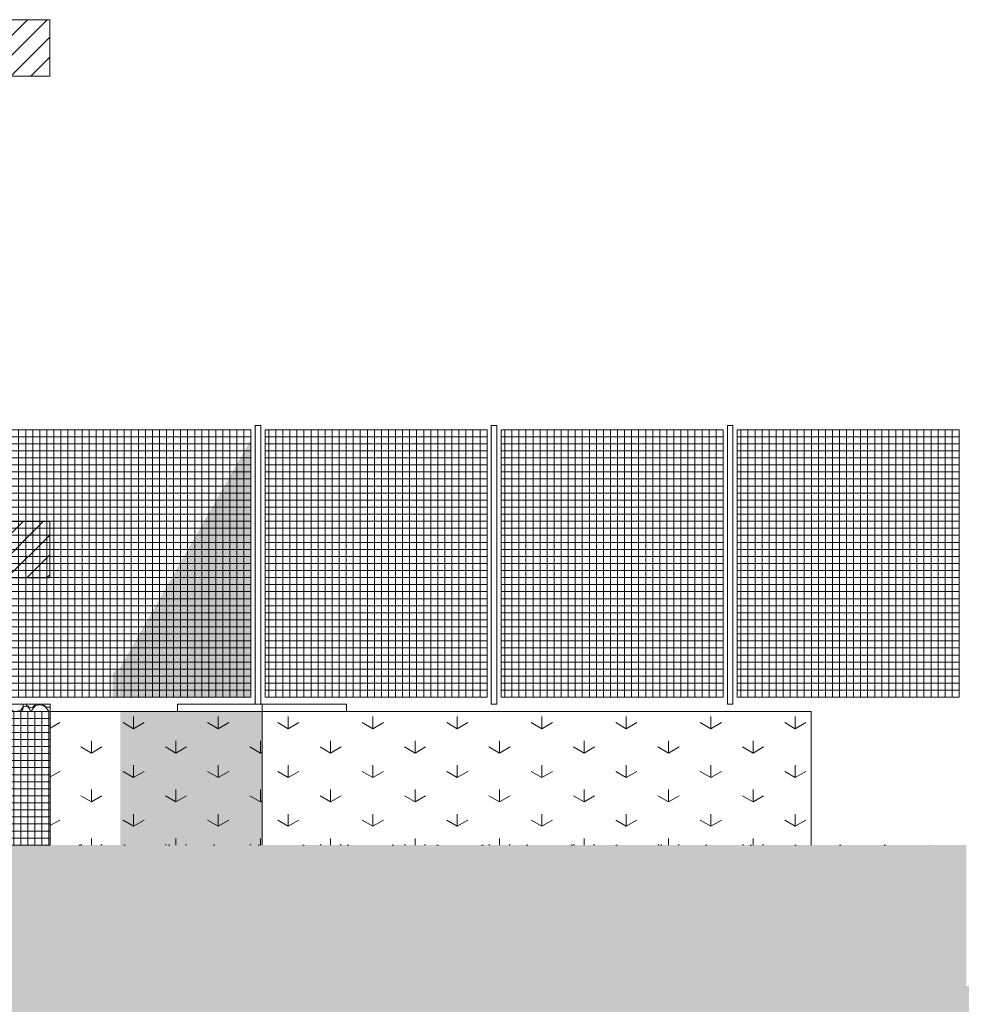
# Model space of a CAD drawing. Header units: millimetres. Extents: x -36476 to 2373, y -53000 to 10500.
# Tile 33 of 35: x -10608 to -3921, y -2131 to 4862. Entities that reach past the tile are written whole.
import ezdxf

# ---------------------------------------------------------------- set-up
doc = ezdxf.new("R2010")
doc.units = ezdxf.units.MM
doc.header["$MEASUREMENT"] = 0
doc.linetypes.add('Points', pattern=[317.499995, 0, -317.499995])
for name, color, linetype in [('Nouveau_0', 7, 'Continuous'), ('Nouveau__Constr - Serrurerie', 7, 'Continuous'), ('Nouveau_Equip - Escaliers et ascenseurs', 7, 'Continuous'), ('Nouveau_Terrain - original', 7, 'Continuous'), ('Terrain - original', 7, 'Continuous')]:
    doc.layers.add(name, color=color, linetype=linetype)
pattern_1 = [(45, (0, 0), (-70.71068, 70.71068), [])]

# ---------------------------------------------------------------- blocks, each defined once
blk = doc.blocks.new('Élément de coupe_3')
at = {"layer": 'Terrain - original', "linetype": 'Continuous', "lineweight": 13}
h = blk.add_hatch(dxfattribs=at)
h.set_pattern_fill('__TERRE_VÉGÉTALISÉE', style=0, pattern_type=2)
h.set_pattern_definition([(45, (0, 0), (-63.63961, 63.63961), []), (45, (-21.21, 21.21), (-127.2792, 127.2792), []), (45, (-42.43, 42.43), (-127.2792, 127.2792), []), (135, (-63.64, 63.64), (21.213203, 21.213203), [90, -90])])
h.paths.add_polyline_path([(-36475.6, 322.4), (-36475.6, -53000), (2372.7, -53000), (2372.7, -1000), (1114, -1000), (1114, -2000), (-3886, -2000), (-3886, -1000), (-30189.1, -1000), (-30189.1, 49.2), (-31403, 102), (-33105.9, 176.1), (-34834.4, 251.2), (-36464.5, 322)])
blk = doc.blocks.new('Élément de coupe_49')
at = {"layer": 'Nouveau_Terrain - original', "color": 7, "linetype": 'Continuous', "lineweight": 13}
for p, q in [((-8886, -50), (-4986, -50)), ((-8886, -50), (-8886, -1000)), ((-4986, -50), (-4986, -1000)), ((-8700, -173.2), (-8775, -129.9)), ((-8700, -173.2), (-8700, -86.6)), ((-8700, -173.2), (-8625, -129.9)), ((-8100, -173.2), (-8175, -129.9)), ((-8100, -173.2), (-8100, -86.6)), ((-8100, -173.2), (-8025, -129.9)), ((-7500, -173.2), (-7575, -129.9)), ((-7500, -173.2), (-7500, -86.6)), ((-7500, -173.2), (-7425, -129.9)), ((-6900, -173.2), (-6975, -129.9)), ((-6900, -173.2), (-6900, -86.6)), ((-6900, -173.2), (-6825, -129.9)), ((-6300, -173.2), (-6375, -129.9)), ((-6300, -173.2), (-6300, -86.6)), ((-6300, -173.2), (-6225, -129.9)), ((-5700, -173.2), (-5775, -129.9)), ((-5700, -173.2), (-5700, -86.6)), ((-5700, -173.2), (-5625, -129.9)), ((-5100, -173.2), (-5175, -129.9)), ((-5100, -173.2), (-5100, -86.6)), ((-5100, -173.2), (-5025, -129.9)), ((-8400, -346.4), (-8400, -259.8)), ((-7800, -346.4), (-7800, -259.8)), ((-7200, -346.4), (-7200, -259.8)), ((-6600, -346.4), (-6600, -259.8)), ((-6000, -346.4), (-6000, -259.8)), ((-5400, -346.4), (-5400, -259.8)), ((-8400, -346.4), (-8475, -303.1)), ((-8400, -346.4), (-8325, -303.1)), ((-7800, -346.4), (-7875, -303.1)), ((-7800, -346.4), (-7725, -303.1)), ((-7200, -346.4), (-7275, -303.1)), ((-7200, -346.4), (-7125, -303.1)), ((-6600, -346.4), (-6675, -303.1)), ((-6600, -346.4), (-6525, -303.1)), ((-6000, -346.4), (-6075, -303.1)), ((-6000, -346.4), (-5925, -303.1)), ((-5400, -346.4), (-5475, -303.1)), ((-5400, -346.4), (-5325, -303.1)), ((-8700, -519.6), (-8775, -476.3)), ((-8700, -519.6), (-8700, -433)), ((-8700, -519.6), (-8625, -476.3)), ((-8100, -519.6), (-8175, -476.3)), ((-8100, -519.6), (-8100, -433)), ((-8100, -519.6), (-8025, -476.3)), ((-7500, -519.6), (-7575, -476.3)), ((-7500, -519.6), (-7500, -433)), ((-7500, -519.6), (-7425, -476.3)), ((-6900, -519.6), (-6975, -476.3)), ((-6900, -519.6), (-6900, -433)), ((-6900, -519.6), (-6825, -476.3)), ((-6300, -519.6), (-6375, -476.3)), ((-6300, -519.6), (-6300, -433)), ((-6300, -519.6), (-6225, -476.3)), ((-5700, -519.6), (-5775, -476.3)), ((-5700, -519.6), (-5700, -433)), ((-5700, -519.6), (-5625, -476.3)), ((-5100, -519.6), (-5175, -476.3)), ((-5100, -519.6), (-5100, -433)), ((-5100, -519.6), (-5025, -476.3)), ((-8400, -692.8), (-8400, -606.2)), ((-7800, -692.8), (-7800, -606.2)), ((-7200, -692.8), (-7200, -606.2)), ((-6600, -692.8), (-6600, -606.2)), ((-6000, -692.8), (-6000, -606.2)), ((-5400, -692.8), (-5400, -606.2)), ((-8400, -692.8), (-8475, -649.5)), ((-8400, -692.8), (-8325, -649.5)), ((-7800, -692.8), (-7875, -649.5)), ((-7800, -692.8), (-7725, -649.5)), ((-7200, -692.8), (-7275, -649.5)), ((-7200, -692.8), (-7125, -649.5)), ((-6600, -692.8), (-6675, -649.5)), ((-6600, -692.8), (-6525, -649.5)), ((-6000, -692.8), (-6075, -649.5)), ((-6000, -692.8), (-5925, -649.5)), ((-5400, -692.8), (-5475, -649.5)), ((-5400, -692.8), (-5325, -649.5)), ((-8700, -866), (-8775, -822.7)), ((-8700, -866), (-8700, -779.4)), ((-8700, -866), (-8625, -822.7)), ((-8100, -866), (-8175, -822.7)), ((-8100, -866), (-8100, -779.4)), ((-8100, -866), (-8025, -822.7)), ((-7500, -866), (-7575, -822.7)), ((-7500, -866), (-7500, -779.4)), ((-7500, -866), (-7425, -822.7)), ((-6900, -866), (-6975, -822.7)), ((-6900, -866), (-6900, -779.4)), ((-6900, -866), (-6825, -822.7)), ((-6300, -866), (-6375, -822.7)), ((-6300, -866), (-6300, -779.4)), ((-6300, -866), (-6225, -822.7)), ((-5700, -866), (-5775, -822.7)), ((-5700, -866), (-5700, -779.4)), ((-5700, -866), (-5625, -822.7)), ((-5100, -866), (-5175, -822.7)), ((-5100, -866), (-5100, -779.4)), ((-5100, -866), (-5025, -822.7)), ((-8400, -1000), (-8400, -952.6)), ((-7800, -1000), (-7800, -952.6)), ((-7200, -1000), (-7200, -952.6)), ((-6600, -1000), (-6600, -952.6)), ((-6000, -1000), (-6000, -952.6)), ((-5400, -1000), (-5400, -952.6)), ((-8467.9, -1000), (-8475, -995.9)), ((-8332.1, -1000), (-8325, -995.9)), ((-7867.9, -1000), (-7875, -995.9)), ((-7732.1, -1000), (-7725, -995.9)), ((-7267.9, -1000), (-7275, -995.9)), ((-7132.1, -1000), (-7125, -995.9)), ((-6667.9, -1000), (-6675, -995.9)), ((-6532.1, -1000), (-6525, -995.9)), ((-6067.9, -1000), (-6075, -995.9)), ((-5932.1, -1000), (-5925, -995.9)), ((-5467.9, -1000), (-5475, -995.9)), ((-5332.1, -1000), (-5325, -995.9))]:
    blk.add_line(p, q, dxfattribs=at)
blk = doc.blocks.new('Élément de coupe_79')
at = {"layer": 'Nouveau_0', "color": 255, "linetype": 'Points', "lineweight": 0}
blk.add_line((-30189.1, -1000), (-3886, -1000), dxfattribs=at)
blk = doc.blocks.new('Élément de coupe_81')
at = {"layer": 'Nouveau_Equip - Escaliers et ascenseurs', "linetype": 'Continuous', "lineweight": 13}
for points in [[(-5582.3, 0), (-5582, 0), (-5582, 1980), (-5582.3, 1980)], [(-5582, 0), (-5581.1, 0), (-5581.1, 1980), (-5582, 1980)], [(-5581.1, 0), (-5579.7, 0), (-5579.7, 1980), (-5581.1, 1980)], [(-5579.7, 0), (-5577.7, 0), (-5577.7, 1980), (-5579.7, 1980)]]:
    blk.add_hatch(color=7, dxfattribs=at).paths.add_polyline_path(points)
at = {"layer": 'Nouveau_Equip - Escaliers et ascenseurs', "color": 7, "linetype": 'Continuous', "lineweight": 13}
for p, q in [((-5582.3, 1980), (-5582, 1980)), ((-5582.3, 0), (-5582.3, 1980)), ((-5582, 1980), (-5581.1, 1980)), ((-5581.1, 1980), (-5579.7, 1980)), ((-5579.7, 1980), (-5577.7, 1980)), ((-5577.7, 1980), (-5575.2, 1980)), ((-5575.2, 1980), (-5572.3, 1980)), ((-5572.3, 1980), (-5569.2, 1980)), ((-5569.2, 1980), (-5565.8, 1980)), ((-5565.8, 1980), (-5562.3, 1980)), ((-5562.3, 1980), (-5558.9, 1980)), ((-5558.9, 1980), (-5555.5, 1980)), ((-5555.5, 1980), (-5552.3, 1980)), ((-5552.3, 1980), (-5549.5, 1980)), ((-5549.5, 1980), (-5547, 1980)), ((-5547, 1980), (-5545, 1980)), ((-5545, 1980), (-5543.5, 1980)), ((-5543.5, 1980), (-5542.6, 1980)), ((-5542.6, 1980), (-5542.3, 1980)), ((-5542.3, 0), (-5542.3, 1980)), ((-5582.3, 0), (-5582, 0)), ((-5542.6, 0), (-5542.3, 0)), ((-5582, 0), (-5581.1, 0)), ((-5581.1, 0), (-5579.7, 0)), ((-5579.7, 0), (-5577.7, 0)), ((-5577.7, 0), (-5575.2, 0)), ((-5575.2, 0), (-5572.3, 0)), ((-5572.3, 0), (-5569.2, 0)), ((-5569.2, 0), (-5565.8, 0)), ((-5565.8, 0), (-5562.3, 0)), ((-5562.3, 0), (-5558.9, 0)), ((-5558.9, 0), (-5555.5, 0)), ((-5555.5, 0), (-5552.3, 0)), ((-5552.3, 0), (-5549.5, 0)), ((-5549.5, 0), (-5547, 0)), ((-5547, 0), (-5545, 0)), ((-5545, 0), (-5543.5, 0)), ((-5543.5, 0), (-5542.6, 0))]:
    blk.add_line(p, q, dxfattribs=at)
blk = doc.blocks.new('Élément de coupe_82')
at = {"layer": 'Nouveau_Equip - Escaliers et ascenseurs', "linetype": 'Continuous', "lineweight": 13}
h = blk.add_hatch(dxfattribs=at)
h.set_pattern_fill('Faïence_5x5', style=0, pattern_type=2)
h.set_pattern_definition([(180, (-3935.963, 50), (0, 50), []), (90, (-3935.963, 50), (50, 0), [])])
h.paths.add_polyline_path([(-5512.3, 50), (-3936, 50), (-3936, 1950), (-5512.3, 1950)])
at = {"layer": 'Nouveau_Equip - Escaliers et ascenseurs', "color": 7, "linetype": 'Continuous', "lineweight": 13}
for p, q in [((-5512.3, 1950), (-3936, 1950)), ((-5512.3, 50), (-5512.3, 1950)), ((-3936, 1950), (-3936, 50)), ((-3936, 50), (-5512.3, 50))]:
    blk.add_line(p, q, dxfattribs=at)
blk = doc.blocks.new('Élément de coupe_83')
at = {"layer": 'Nouveau_Equip - Escaliers et ascenseurs', "linetype": 'Continuous', "lineweight": 13}
for points in [[(-7258.7, 0), (-7258.4, 0), (-7258.4, 1980), (-7258.7, 1980)], [(-7258.4, 0), (-7257.5, 0), (-7257.5, 1980), (-7258.4, 1980)], [(-7257.5, 0), (-7256, 0), (-7256, 1980), (-7257.5, 1980)], [(-7256, 0), (-7254, 0), (-7254, 1980), (-7256, 1980)]]:
    blk.add_hatch(color=7, dxfattribs=at).paths.add_polyline_path(points)
at = {"layer": 'Nouveau_Equip - Escaliers et ascenseurs', "color": 7, "linetype": 'Continuous', "lineweight": 13}
for p, q in [((-7258.7, 1980), (-7258.4, 1980)), ((-7258.7, 0), (-7258.7, 1980)), ((-7258.4, 1980), (-7257.5, 1980)), ((-7257.5, 1980), (-7256, 1980)), ((-7256, 1980), (-7254, 1980)), ((-7254, 1980), (-7251.6, 1980)), ((-7251.6, 1980), (-7248.7, 1980)), ((-7248.7, 1980), (-7245.5, 1980)), ((-7245.5, 1980), (-7242.2, 1980)), ((-7242.2, 1980), (-7238.7, 1980)), ((-7238.7, 1980), (-7235.2, 1980)), ((-7235.2, 1980), (-7231.9, 1980)), ((-7231.9, 1980), (-7228.7, 1980)), ((-7228.7, 1980), (-7225.8, 1980)), ((-7225.8, 1980), (-7223.4, 1980)), ((-7223.4, 1980), (-7221.4, 1980)), ((-7221.4, 1980), (-7219.9, 1980)), ((-7219.9, 1980), (-7219, 1980)), ((-7219, 1980), (-7218.7, 1980)), ((-7218.7, 0), (-7218.7, 1980)), ((-7258.7, 0), (-7258.4, 0)), ((-7219, 0), (-7218.7, 0)), ((-7258.4, 0), (-7257.5, 0)), ((-7257.5, 0), (-7256, 0)), ((-7256, 0), (-7254, 0)), ((-7254, 0), (-7251.6, 0)), ((-7251.6, 0), (-7248.7, 0)), ((-7248.7, 0), (-7245.5, 0)), ((-7245.5, 0), (-7242.2, 0)), ((-7242.2, 0), (-7238.7, 0)), ((-7238.7, 0), (-7235.2, 0)), ((-7235.2, 0), (-7231.9, 0)), ((-7231.9, 0), (-7228.7, 0)), ((-7228.7, 0), (-7225.8, 0)), ((-7225.8, 0), (-7223.4, 0)), ((-7223.4, 0), (-7221.4, 0)), ((-7221.4, 0), (-7219.9, 0)), ((-7219.9, 0), (-7219, 0))]:
    blk.add_line(p, q, dxfattribs=at)
blk = doc.blocks.new('Élément de coupe_84')
at = {"layer": 'Nouveau_Equip - Escaliers et ascenseurs', "linetype": 'Continuous', "lineweight": 13}
h = blk.add_hatch(dxfattribs=at)
h.set_pattern_fill('Faïence_5x5', style=0, pattern_type=2)
h.set_pattern_definition([(180, (-5612.333, 50), (0, 50), []), (90, (-5612.333, 50), (50, 0), [])])
h.paths.add_polyline_path([(-7188.7, 50), (-5612.3, 50), (-5612.3, 1950), (-7188.7, 1950)])
at = {"layer": 'Nouveau_Equip - Escaliers et ascenseurs', "color": 7, "linetype": 'Continuous', "lineweight": 13}
for p, q in [((-7188.7, 1950), (-5612.3, 1950)), ((-7188.7, 50), (-7188.7, 1950)), ((-5612.3, 1950), (-5612.3, 50)), ((-5612.3, 50), (-7188.7, 50))]:
    blk.add_line(p, q, dxfattribs=at)
blk = doc.blocks.new('Élément de coupe_85')
at = {"layer": 'Nouveau_Equip - Escaliers et ascenseurs', "linetype": 'Continuous', "lineweight": 13}
h = blk.add_hatch(dxfattribs=at)
h.set_pattern_fill('Faïence_5x5', style=0, pattern_type=2)
h.set_pattern_definition([(180, (-7288.704, 50), (0, 50), []), (90, (-7288.704, 50), (50, 0), [])])
h.paths.add_polyline_path([(-8865.1, 50), (-7288.7, 50), (-7288.7, 1950), (-8865.1, 1950)])
at = {"layer": 'Nouveau_Equip - Escaliers et ascenseurs', "color": 7, "linetype": 'Continuous', "lineweight": 13}
for p, q in [((-8865.1, 1950), (-7288.7, 1950)), ((-8865.1, 50), (-8865.1, 1950)), ((-7288.7, 1950), (-7288.7, 50)), ((-7288.7, 50), (-8865.1, 50))]:
    blk.add_line(p, q, dxfattribs=at)
blk = doc.blocks.new('Élément de coupe_86')
at = {"layer": 'Nouveau_Equip - Escaliers et ascenseurs', "linetype": 'Continuous', "lineweight": 13}
h = blk.add_hatch(dxfattribs=at)
h.set_pattern_fill('Faïence_5x5', style=0, pattern_type=2)
h.set_pattern_definition([(180, (-8965.074, 50), (0, 50), []), (90, (-8965.074, 50), (50, 0), [])])
h.paths.add_polyline_path([(-10699.7, 989.8), (-10699.7, 50), (-8965.1, 50), (-8965.1, 1950), (-10699.7, 1950), (-10699.7, 990)])
for points in [[(-9898.4, 50), (-8965.1, 50), (-8965.1, 1880.3), (-9898.4, 253.1)], [(-9947.7, 50), (-9899, 50), (-9899, 237.8), (-9899.8, 240.8), (-9901.2, 243.2), (-9903.4, 245), (-9906.1, 246.1), (-9909.4, 246.5), (-9913.1, 246.1), (-9917.1, 245), (-9921.2, 243.2), (-9925.5, 240.8), (-9929.7, 237.8), (-9933.7, 234.3), (-9937.4, 230.4), (-9940.6, 226.3), (-9943.4, 222.1), (-9945.5, 217.8), (-9947, 213.7), (-9947.7, 209.9)]]:
    blk.add_hatch(color=7, dxfattribs=at).paths.add_polyline_path(points)
at = {"layer": 'Nouveau_Equip - Escaliers et ascenseurs', "color": 7, "linetype": 'Continuous', "lineweight": 13}
for p, q in [((-10699.7, 1950), (-8965.1, 1950)), ((-8965.1, 1950), (-8965.1, 50)), ((-8965.1, 50), (-10699.7, 50))]:
    blk.add_line(p, q, dxfattribs=at)
blk = doc.blocks.new('Élément de coupe_88')
at = {"layer": 'Nouveau_Equip - Escaliers et ascenseurs', "linetype": 'Continuous', "lineweight": 13}
for points in [[(-8935.1, 0), (-8934.8, 0), (-8934.8, 1980), (-8935.1, 1980)], [(-8934.8, 0), (-8933.9, 0), (-8933.9, 1980), (-8934.8, 1980)], [(-8933.9, 0), (-8932.4, 0), (-8932.4, 1980), (-8933.9, 1980)], [(-8932.4, 0), (-8930.4, 0), (-8930.4, 1980), (-8932.4, 1980)]]:
    blk.add_hatch(color=7, dxfattribs=at).paths.add_polyline_path(points)
at = {"layer": 'Nouveau_Equip - Escaliers et ascenseurs', "color": 7, "linetype": 'Continuous', "lineweight": 13}
for p, q in [((-8935.1, 1980), (-8934.8, 1980)), ((-8935.1, 0), (-8935.1, 1980)), ((-8934.8, 1980), (-8933.9, 1980)), ((-8933.9, 1980), (-8932.4, 1980)), ((-8932.4, 1980), (-8930.4, 1980)), ((-8930.4, 1980), (-8927.9, 1980)), ((-8927.9, 1980), (-8925.1, 1980)), ((-8925.1, 1980), (-8921.9, 1980)), ((-8921.9, 1980), (-8918.5, 1980)), ((-8918.5, 1980), (-8915.1, 1980)), ((-8915.1, 1980), (-8911.6, 1980)), ((-8911.6, 1980), (-8908.2, 1980)), ((-8908.2, 1980), (-8905.1, 1980)), ((-8905.1, 1980), (-8902.2, 1980)), ((-8902.2, 1980), (-8899.8, 1980)), ((-8899.8, 1980), (-8897.8, 1980)), ((-8897.8, 1980), (-8896.3, 1980)), ((-8896.3, 1980), (-8895.4, 1980)), ((-8895.4, 1980), (-8895.1, 1980)), ((-8895.1, 0), (-8895.1, 1980)), ((-8935.1, 0), (-8934.8, 0)), ((-8895.4, 0), (-8895.1, 0)), ((-8934.8, 0), (-8933.9, 0)), ((-8933.9, 0), (-8932.4, 0)), ((-8932.4, 0), (-8930.4, 0)), ((-8930.4, 0), (-8927.9, 0)), ((-8927.9, 0), (-8925.1, 0)), ((-8925.1, 0), (-8921.9, 0)), ((-8921.9, 0), (-8918.5, 0)), ((-8918.5, 0), (-8915.1, 0)), ((-8915.1, 0), (-8911.6, 0)), ((-8911.6, 0), (-8908.2, 0)), ((-8908.2, 0), (-8905.1, 0)), ((-8905.1, 0), (-8902.2, 0)), ((-8902.2, 0), (-8899.8, 0)), ((-8899.8, 0), (-8897.8, 0)), ((-8897.8, 0), (-8896.3, 0)), ((-8896.3, 0), (-8895.4, 0))]:
    blk.add_line(p, q, dxfattribs=at)
blk = doc.blocks.new('Élément de coupe_236')
at = {"layer": 'Nouveau__Constr - Serrurerie', "linetype": 'Continuous', "lineweight": 13}
h = blk.add_hatch(dxfattribs=at)
h.set_pattern_fill('Faïence_5x5', style=0, pattern_type=2)
h.set_pattern_definition([(0, (-2e-11, -2e-12), (0, 50), []), (90, (-2e-11, -2e-12), (-50, 0), [])])
h.paths.add_polyline_path([(-10390, -50), (-10869.6, -50), (-10869.6, -1000), (-10390, -1000)])
blk.add_hatch(color=7, dxfattribs=at).paths.add_polyline_path([(-10869.6, -50), (-10869.6, -156.9), (-10808.2, -50)])
at = {"layer": 'Nouveau__Constr - Serrurerie', "color": 7, "linetype": 'Continuous', "lineweight": 13}
for p, q in [((-10869.6, -50), (-10390, -50)), ((-10869.6, -50), (-10869.6, -1000)), ((-10390, -50), (-10390, -1000))]:
    blk.add_line(p, q, dxfattribs=at)
blk = doc.blocks.new('Élément de coupe_239')
at = {"layer": 'Nouveau_Terrain - original', "linetype": 'Continuous', "lineweight": 13}
for points in [[(-9892.2, -50), (-9892.2, -1000), (-9843.5, -1000), (-9843.5, -50)], [(-9842.8, -50), (-9842.8, -1000), (-8886, -1000), (-8886, -50)]]:
    blk.add_hatch(color=7, dxfattribs=at).paths.add_polyline_path(points)
at = {"layer": 'Nouveau_Terrain - original', "color": 7, "linetype": 'Continuous', "lineweight": 13}
for p, q in [((-10390, -50), (-8886, -50)), ((-10390, -168.4), (-10323.3, -129.9)), ((-9798.3, -173.2), (-9873.3, -129.9)), ((-9798.3, -173.2), (-9798.3, -86.6)), ((-9798.3, -173.2), (-9723.3, -129.9)), ((-9198.3, -173.2), (-9273.3, -129.9)), ((-9198.3, -173.2), (-9198.3, -86.6)), ((-9198.3, -173.2), (-9123.3, -129.9)), ((-10098.3, -346.4), (-10098.3, -259.8)), ((-9498.3, -346.4), (-9498.3, -259.8)), ((-8898.3, -346.4), (-8898.3, -259.8)), ((-10098.3, -346.4), (-10173.3, -303.1)), ((-10098.3, -346.4), (-10023.3, -303.1)), ((-9498.3, -346.4), (-9573.3, -303.1)), ((-9498.3, -346.4), (-9423.3, -303.1)), ((-8898.3, -346.4), (-8973.3, -303.1)), ((-8898.3, -346.4), (-8886, -339.3)), ((-10390, -514.8), (-10323.3, -476.3)), ((-9798.3, -519.6), (-9873.3, -476.3)), ((-9798.3, -519.6), (-9798.3, -433)), ((-9798.3, -519.6), (-9723.3, -476.3)), ((-9198.3, -519.6), (-9273.3, -476.3)), ((-9198.3, -519.6), (-9198.3, -433)), ((-9198.3, -519.6), (-9123.3, -476.3)), ((-10098.3, -692.8), (-10098.3, -606.2)), ((-9498.3, -692.8), (-9498.3, -606.2)), ((-8898.3, -692.8), (-8898.3, -606.2)), ((-10098.3, -692.8), (-10173.3, -649.5)), ((-10098.3, -692.8), (-10023.3, -649.5)), ((-9498.3, -692.8), (-9573.3, -649.5)), ((-9498.3, -692.8), (-9423.3, -649.5)), ((-8898.3, -692.8), (-8973.3, -649.5)), ((-8898.3, -692.8), (-8886, -685.7)), ((-10390, -861.2), (-10323.3, -822.7)), ((-9798.3, -866), (-9873.3, -822.7)), ((-9798.3, -866), (-9798.3, -779.4)), ((-9798.3, -866), (-9723.3, -822.7)), ((-9198.3, -866), (-9273.3, -822.7)), ((-9198.3, -866), (-9198.3, -779.4)), ((-9198.3, -866), (-9123.3, -822.7)), ((-10098.3, -1000), (-10098.3, -952.6)), ((-9498.3, -1000), (-9498.3, -952.6)), ((-8898.3, -1000), (-8898.3, -952.6)), ((-10166.3, -1000), (-10173.3, -995.9)), ((-10030.4, -1000), (-10023.3, -995.9)), ((-9566.3, -1000), (-9573.3, -995.9)), ((-9430.4, -1000), (-9423.3, -995.9)), ((-8966.3, -1000), (-8973.3, -995.9))]:
    blk.add_line(p, q, dxfattribs=at)
blk = doc.blocks.new('Élément de coupe_240')
at = {"layer": 'Nouveau_Terrain - original', "color": 7, "linetype": 'Continuous', "lineweight": 13}
for p, q in [((-9486, 0), (-8935.1, 0)), ((-9486, 0), (-9486, -50)), ((-8895.1, 0), (-8886, 0)), ((-8886, 0), (-8286, 0)), ((-8886, 0), (-8886, -50)), ((-8286, 0), (-8286, -50))]:
    blk.add_line(p, q, dxfattribs=at)
blk = doc.blocks.new('*X262')
at = {"layer": 'Nouveau_Terrain - original', "color": 7, "linetype": 'Continuous', "lineweight": 13}
for p, q in [((-10859.4, -8.5), (-10876.5, 0)), ((-10772, 0), (-10778.4, -12.8)), ((-10759.2, 0), (-10757.1, -4.3)), ((-10688.8, -4.3), (-10686, 0)), ((-10671.7, -29.9), (-10671.7, 0)), ((-10583.8, 0), (-10582.1, -4.3)), ((-10556.5, -8.5), (-10558.3, 0)), ((-10492.6, 0), (-10513.9, -21.3)), ((-10432.8, -8.5), (-10449.9, 0)), ((-10879.6, -6.7), (-10872.2, -8.5)), ((-10872.2, -8.5), (-10850.9, -21.3)), ((-10838.1, -21.3), (-10859.4, -8.5)), ((-10850.9, -21.3), (-10829.6, -46.9)), ((-10816.8, -21.3), (-10838.1, -21.3)), ((-10829.6, -46.9), (-10829, -50)), ((-10808.2, -29.9), (-10820.3, -50)), ((-10791.2, -21.3), (-10816.8, -21.3)), ((-10778.4, -25.6), (-10808.3, -29.9)), ((-10778.4, -12.8), (-10791.2, -21.3)), ((-10778.4, -25.6), (-10752.8, -17.1)), ((-10757.1, -4.3), (-10744.3, -8.5)), ((-10752.8, -17.1), (-10714.4, -12.8)), ((-10744.3, -8.5), (-10701.6, -8.5)), ((-10714.4, -12.8), (-10693.1, -12.8)), ((-10701.6, -8.5), (-10688.8, -4.3)), ((-10693.1, -12.8), (-10680.3, -25.6)), ((-10680.3, -25.6), (-10669.8, -50)), ((-10667.5, -38.4), (-10671.7, -29.9)), ((-10665.3, -40.5), (-10667.5, -38.4)), ((-10658.9, -46.9), (-10665.3, -40.5)), ((-10643.6, -50), (-10658.9, -46.9)), ((-10616.3, -46.9), (-10631.6, -50)), ((-10599.2, -42.7), (-10616.3, -46.9)), ((-10590.7, -29.9), (-10599.2, -42.7)), ((-10593.1, -50), (-10590.7, -42.7)), ((-10582.1, -17.1), (-10590.7, -29.9)), ((-10590.7, -42.7), (-10586.4, -34.1)), ((-10586.4, -34.1), (-10582.1, -21.3)), ((-10582.1, -4.3), (-10582.1, -17.1)), ((-10582.1, -21.3), (-10569.3, -12.8)), ((-10569.3, -12.8), (-10560.8, -12.8)), ((-10560.8, -12.8), (-10548, -21.3)), ((-10539.5, -21.3), (-10556.5, -8.5)), ((-10548, -21.3), (-10539.5, -29.9)), ((-10526.7, -25.6), (-10539.5, -21.3)), ((-10539.5, -29.9), (-10530.9, -46.9)), ((-10530.9, -46.9), (-10532, -50)), ((-10513.9, -21.3), (-10526.7, -25.6)), ((-10522.4, -42.7), (-10509.6, -25.6)), ((-10522.4, -50), (-10522.4, -42.7)), ((-10509.6, -25.6), (-10496.8, -12.8)), ((-10496.8, -12.8), (-10479.8, -4.3)), ((-10479.8, -4.3), (-10462.7, -4.3)), ((-10462.7, -4.3), (-10445.6, -8.5)), ((-10445.6, -8.5), (-10424.3, -21.3)), ((-10411.5, -21.3), (-10432.8, -8.5)), ((-10424.3, -21.3), (-10403, -46.9)), ((-10390.2, -21.3), (-10411.5, -21.3)), ((-10403, -46.9), (-10402.4, -50)), ((-10390, -43.7), (-10393.7, -50)), ((-10390, -21.3), (-10390.2, -21.3)), ((-10869.6, -118.7), (-10879.6, -113.7)), ((-10872.2, -128), (-10879.6, -137.1)), ((-10869.6, -126.6), (-10872.2, -128)), ((-10879.6, -214.1), (-10869.6, -220.8)), ((-10879.6, -218.8), (-10876.5, -221.8)), ((-10876.5, -226.1), (-10879.6, -230.7)), ((-10879.6, -242), (-10869.6, -232)), ((-10876.5, -221.8), (-10876.5, -226.1)), ((-10872.2, -298.6), (-10879.6, -288.9)), ((-10879.6, -294.8), (-10876.5, -298.6)), ((-10876.5, -332.8), (-10879.6, -335.8)), ((-10879.6, -344.3), (-10869.6, -334.3)), ((-10876.5, -298.6), (-10876.5, -311.4)), ((-10876.5, -311.4), (-10876.5, -332.8)), ((-10869.6, -302.6), (-10872.2, -298.6)), ((-10876.5, -362.6), (-10879.6, -350.4)), ((-10879.6, -396.8), (-10872.2, -379.7)), ((-10869.6, -364.9), (-10876.5, -362.6)), ((-10872.2, -379.7), (-10869.6, -378.6)), ((-10876.5, -426.6), (-10879.6, -425.1)), ((-10879.6, -433.3), (-10872.2, -435.1)), ((-10869.6, -430.1), (-10876.5, -426.6)), ((-10872.2, -435.1), (-10869.6, -436.8)), ((-10869.6, -545.3), (-10879.6, -540.3)), ((-10872.2, -554.6), (-10879.6, -563.7)), ((-10869.6, -553.3), (-10872.2, -554.6)), ((-10879.6, -640.7), (-10869.6, -647.4)), ((-10879.6, -645.4), (-10876.5, -648.5)), ((-10876.5, -652.7), (-10879.6, -657.3)), ((-10879.6, -668.6), (-10869.6, -658.6)), ((-10876.5, -648.5), (-10876.5, -652.7)), ((-10872.2, -725.2), (-10879.6, -715.5)), ((-10879.6, -721.4), (-10876.5, -725.2)), ((-10876.5, -759.4), (-10879.6, -762.4)), ((-10879.6, -771), (-10869.6, -761)), ((-10876.5, -725.2), (-10876.5, -738)), ((-10876.5, -738), (-10876.5, -759.4)), ((-10869.6, -729.3), (-10872.2, -725.2)), ((-10876.5, -789.2), (-10879.6, -777)), ((-10879.6, -823.4), (-10872.2, -806.3)), ((-10869.6, -791.5), (-10876.5, -789.2)), ((-10872.2, -806.3), (-10869.6, -805.2)), ((-10876.5, -853.2), (-10879.6, -851.7)), ((-10879.6, -859.9), (-10872.2, -861.8)), ((-10869.6, -856.7), (-10876.5, -853.2)), ((-10872.2, -861.8), (-10869.6, -863.4)), ((-10869.6, -971.9), (-10879.6, -966.9)), ((-10872.2, -981.2), (-10879.6, -990.4)), ((-10869.6, -979.9), (-10872.2, -981.2))]:
    blk.add_line(p, q, dxfattribs=at)
blk = doc.blocks.new('Élément de coupe_257')
at = {"layer": 'Nouveau_Terrain - original', "linetype": 'Continuous', "lineweight": 13}
blk.add_hatch(color=7, dxfattribs=at).paths.add_polyline_path([(-10779.6, 0), (-10879.6, 0), (-10879.6, -174.3), (-10869.6, -156.9), (-10869.6, -50), (-10808.2, -50)])
at = {"layer": 'Nouveau_Terrain - original', "color": 7, "linetype": 'Continuous', "lineweight": 13}
for p, q in [((-10779.6, 0), (-10390, 0)), ((-10390, 0), (-10390, -50))]:
    blk.add_line(p, q, dxfattribs=at)
at = {"layer": 'Nouveau_Terrain - original', "lineweight": 0}
blk.add_blockref('*X262', (0, 0), dxfattribs=at)

msp = doc.modelspace()

# ---------------------------------------------------------------- hatches: boundary and pattern name
at = {"layer": 'Nouveau_0', "linetype": 'Continuous', "lineweight": 0}
h = msp.add_hatch(dxfattribs=at)
h.set_pattern_fill('Blocs_maçonnerie', color=112, style=0, pattern_type=2)
h.set_pattern_definition(pattern_1)
h.paths.add_polyline_path([(-28078.7, 4861.7), (-10394.7, 4861.7), (-10394.7, 4461.7), (-28078.7, 4461.7)])
h = msp.add_hatch(dxfattribs=at)
h.set_pattern_fill('Blocs_maçonnerie', color=112, style=0, pattern_type=2)
h.set_pattern_definition(pattern_1)
h.paths.add_polyline_path([(-28078.7, 1297.6), (-10394.7, 1297.6), (-10394.7, 897.6), (-28078.7, 897.6)])

# ---------------------------------------------------------------- linework, layer by layer
at = {"layer": 'Nouveau_0', "color": 112, "linetype": 'Continuous', "lineweight": 0, "flags": 128}
for points in [[(-28078.7, 4861.7), (-10394.7, 4861.7), (-10394.7, 4461.7), (-28078.7, 4461.7)], [(-28078.7, 1297.6), (-10394.7, 1297.6), (-10394.7, 897.6), (-28078.7, 897.6)]]:
    msp.add_lwpolyline(points, close=True, dxfattribs=at)

# ---------------------------------------------------------------- block references
at = {"layer": 'Nouveau_0', "lineweight": 0}
msp.add_blockref('Élément de coupe_79', (0, 0), dxfattribs=at)
at = {"layer": 'Nouveau__Constr - Serrurerie', "lineweight": 0}
msp.add_blockref('Élément de coupe_236', (0, 0), dxfattribs=at)
at = {"layer": 'Nouveau_Equip - Escaliers et ascenseurs', "lineweight": 0}
for name in ['Élément de coupe_88', 'Élément de coupe_83', 'Élément de coupe_81', 'Élément de coupe_86', 'Élément de coupe_85', 'Élément de coupe_84', 'Élément de coupe_82']:
    msp.add_blockref(name, (0, 0), dxfattribs=at)
at = {"layer": 'Nouveau_Terrain - original', "lineweight": 0}
for name in ['Élément de coupe_257', 'Élément de coupe_240', 'Élément de coupe_239', 'Élément de coupe_49']:
    msp.add_blockref(name, (0, 0), dxfattribs=at)
at = {"layer": 'Terrain - original', "lineweight": 0}
msp.add_blockref('Élément de coupe_3', (0, 0), dxfattribs=at)

doc.saveas('drawing.dxf')
